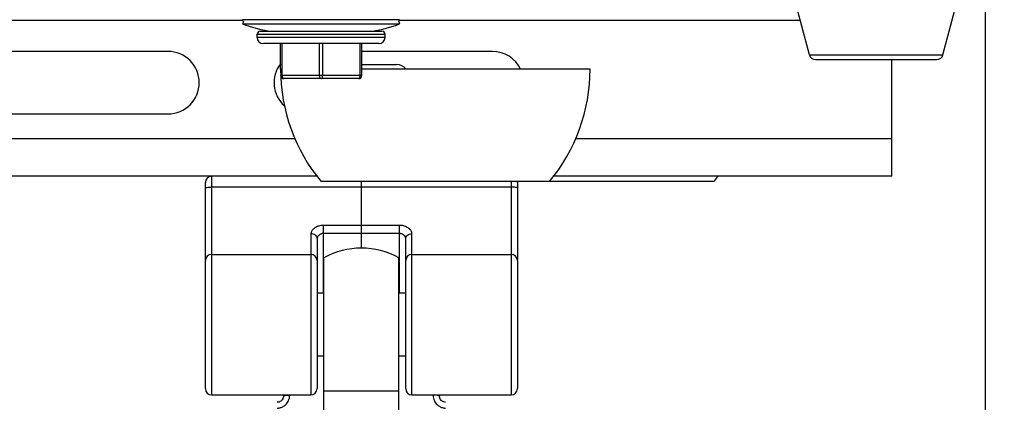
# Model space of a CAD drawing. Extents: x 0 to 420, y 0 to 297.
# Tile 70 of 77: x 359 to 391, y 181 to 193. Entities that reach past the tile are written whole.
import ezdxf

# ---------------------------------------------------------------- set-up
doc = ezdxf.new("R2010")
doc.units = 0
doc.header["$LTSCALE"] = 23.1
doc.layers.get('0').update_dxf_attribs({"linetype": 'CONTINUOUS'})
for name, color, linetype in [('02___PRT_ALL_AXES', 7, 'CONTINUOUS'), ('03___PRT_ALL_CURVES', 7, 'CONTINUOUS'), ('DIM_PILOTEES', 7, 'CONTINUOUS')]:
    doc.layers.add(name, color=color, linetype=linetype)
doc.dimstyles.get("Standard").update_dxf_attribs({"dimtxt": 2.5, "dimasz": 2.5, "dimexe": 1.25, "dimexo": 0.625, "dimtad": 1, "dimcen": 2.5, "dimazin": 3, "dimtfac": 1, "dimtmove": 0, "dimatfit": 3})

# ---------------------------------------------------------------- blocks, each defined once
blk = doc.blocks.new('_FILLED')
at = {"color": 0, "linetype": 'BYBLOCK'}
blk.add_solid([(0, 0), (-1, 0.1429), (-1, -0.1429)], dxfattribs=at)
blk = doc.blocks.new('*D16')
at = {"layer": 'DIM_PILOTEES', "color": 2, "linetype": 'CONTINUOUS'}
for p, q in [((345.124, 200.233), (345.124, 159.007)), ((390.124, 194.333), (390.124, 159.007)), ((345.124, 161.007), (367.624, 161.007)), ((390.124, 161.007), (367.624, 161.007))]:
    blk.add_line(p, q, dxfattribs=at)
at = {"layer": 'DIM_PILOTEES', "color": 2, "linetype": 'CONTINUOUS', "xscale": 3.5, "yscale": 3.5, "zscale": 3.5, "rotation": 180}
blk.add_blockref('_FILLED', (345.124, 161.007), dxfattribs=at)
at = {"layer": 'DIM_PILOTEES', "color": 2, "linetype": 'CONTINUOUS', "xscale": 3.5, "yscale": 3.5, "zscale": 3.5}
blk.add_blockref('_FILLED', (390.124, 161.007), dxfattribs=at)
blk = doc.blocks.new('*D21')
at = {"layer": 'DIM_PILOTEES', "color": 2, "linetype": 'CONTINUOUS'}
for p, q in [((399.532, 199.933), (399.532, 207.433)), ((399.532, 207.433), (399.532, 196.933)), ((339.87, 199.933), (401.532, 199.933)), ((399.532, 186.433), (399.532, 196.933)), ((389.364, 193.933), (401.532, 193.933)), ((399.532, 193.933), (399.532, 186.433))]:
    blk.add_line(p, q, dxfattribs=at)
at = {"layer": 'DIM_PILOTEES', "color": 2, "linetype": 'CONTINUOUS', "xscale": 3.5, "yscale": 3.5, "zscale": 3.5}
for p, rotation in [((399.532, 199.933), 270), ((399.532, 193.933), 90)]:
    blk.add_blockref('_FILLED', p, dxfattribs=dict(at, rotation=rotation))

msp = doc.modelspace()

# ---------------------------------------------------------------- linework, layer by layer
at = {"color": 7, "linetype": 'CONTINUOUS'}
for p, q in [((384.485, 191.822), (383.924, 193.933)), ((388.764, 191.822), (389.324, 193.933)), ((333.935, 192.933), (366.314, 192.933)), ((371.35, 192.95), (366.314, 192.95)), ((366.34, 192.883), (366.314, 192.95)), ((366.34, 192.883), (366.314, 192.817)), ((371.324, 192.883), (371.35, 192.95)), ((371.324, 192.883), (371.35, 192.817)), ((371.35, 192.933), (384.19, 192.933)), ((366.314, 192.817), (371.35, 192.817)), ((366.882, 192.583), (370.782, 192.583)), ((366.782, 192.483), (370.882, 192.483)), ((366.782, 192.383), (366.782, 192.483)), ((370.882, 192.383), (366.782, 192.383)), ((370.882, 192.383), (370.882, 192.483)), ((363.924, 191.933), (357.924, 191.933)), ((370.682, 192.183), (366.982, 192.183)), ((367.532, 191.363), (367.532, 192.183)), ((367.582, 191.363), (367.582, 192.183)), ((368.782, 191.163), (368.782, 192.183)), ((368.882, 191.163), (368.882, 192.183)), ((370.082, 191.163), (370.082, 192.183)), ((370.132, 191.163), (370.132, 192.183)), ((374.324, 191.933), (370.132, 191.933)), ((384.485, 191.822), (388.764, 191.822)), ((384.678, 191.673), (388.571, 191.673)), ((387.124, 187.933), (387.124, 191.673)), ((367.532, 191.363), (367.582, 191.363)), ((370.132, 191.513), (371.251, 191.513)), ((377.452, 191.363), (370.132, 191.363)), ((367.536, 191.153), (367.536, 191.16)), ((367.586, 191.163), (367.571, 191.163)), ((370.132, 191.163), (367.586, 191.163)), ((370.032, 191.063), (367.636, 191.063)), ((357.924, 189.933), (363.924, 189.933)), ((367.995, 189.133), (339.576, 189.133)), ((387.124, 189.133), (376.991, 189.133)), ((368.7, 187.933), (338.87, 187.933)), ((365.324, 180.933), (365.324, 187.933)), ((387.124, 187.933), (376.285, 187.933)), ((365.124, 185.242), (365.124, 187.733)), ((374.924, 187.589), (365.324, 187.589)), ((381.417, 187.763), (368.832, 187.763)), ((374.924, 187.763), (374.924, 180.933)), ((375.124, 187.733), (375.124, 185.271)), ((371.344, 186.361), (368.904, 186.361)), ((368.904, 184.203), (368.904, 186.361)), ((371.344, 184.203), (371.344, 186.361)), ((368.504, 186.09), (368.504, 180.933)), ((368.704, 185.943), (368.704, 181.133)), ((371.344, 186.101), (368.904, 186.101)), ((371.544, 185.25), (371.544, 185.943)), ((371.744, 180.933), (371.744, 186.09)), ((365.324, 185.433), (368.504, 185.433)), ((371.744, 185.433), (374.924, 185.433)), ((365.124, 181.133), (365.124, 185.234)), ((371.544, 181.133), (371.544, 185.234)), ((375.124, 185.234), (375.124, 181.133)), ((368.704, 184.203), (368.924, 184.203)), ((371.324, 184.203), (371.544, 184.203)), ((368.704, 182.183), (368.924, 182.183)), ((371.324, 182.183), (371.544, 182.183)), ((365.324, 180.933), (368.504, 180.933)), ((367.624, 180.905), (367.624, 180.933)), ((367.824, 180.92), (367.824, 180.933)), ((371.744, 180.933), (374.924, 180.933)), ((372.424, 180.933), (372.424, 180.92)), ((372.624, 180.933), (372.624, 180.905))]:
    msp.add_line(p, q, dxfattribs=at)
for points in [[(367.586, 191.163), (367.584, 191.21), (367.583, 191.259), (367.582, 191.31), (367.582, 191.363)], [(367.571, 191.163), (367.559, 191.162), (367.549, 191.161), (367.542, 191.161), (367.537, 191.16), (367.536, 191.16)], [(367.636, 191.063), (367.628, 191.065), (367.62, 191.068), (367.613, 191.074), (367.606, 191.083), (367.6, 191.093), (367.595, 191.105), (367.591, 191.118), (367.588, 191.133), (367.586, 191.148), (367.586, 191.163)], [(368.832, 191.063), (368.824, 191.065), (368.817, 191.068), (368.809, 191.074), (368.803, 191.083), (368.797, 191.093), (368.791, 191.105), (368.787, 191.118), (368.784, 191.133), (368.783, 191.148), (368.782, 191.163)], [(368.832, 191.063), (368.84, 191.065), (368.847, 191.068), (368.855, 191.074), (368.861, 191.083), (368.867, 191.093), (368.872, 191.105), (368.877, 191.118), (368.88, 191.133), (368.881, 191.148), (368.882, 191.163)], [(370.032, 191.063), (370.04, 191.065), (370.047, 191.068), (370.055, 191.074), (370.061, 191.083), (370.067, 191.093), (370.072, 191.105), (370.077, 191.118), (370.08, 191.133), (370.081, 191.148), (370.082, 191.163)], [(365.124, 187.561), (365.128, 187.566), (365.14, 187.572), (365.158, 187.576), (365.183, 187.58), (365.213, 187.584), (365.248, 187.586), (365.285, 187.588), (365.324, 187.589)], [(375.124, 187.561), (375.121, 187.566), (375.109, 187.572), (375.091, 187.576), (375.066, 187.58), (375.036, 187.584), (375.001, 187.586), (374.963, 187.588), (374.924, 187.589)], [(368.904, 186.361), (368.877, 186.36), (368.849, 186.358), (368.82, 186.354), (368.791, 186.349), (368.761, 186.342), (368.732, 186.333), (368.704, 186.322), (368.676, 186.31), (368.651, 186.296), (368.627, 186.281), (368.606, 186.265), (368.587, 186.25), (368.57, 186.234), (368.556, 186.218), (368.545, 186.203), (368.535, 186.188), (368.527, 186.174), (368.52, 186.161), (368.515, 186.147), (368.511, 186.135), (368.508, 186.123), (368.506, 186.111), (368.505, 186.1), (368.504, 186.09)], [(371.744, 186.09), (371.744, 186.101), (371.743, 186.114), (371.74, 186.126), (371.737, 186.14), (371.732, 186.154), (371.725, 186.168), (371.717, 186.183), (371.707, 186.199), (371.695, 186.216), (371.68, 186.232), (371.663, 186.249), (371.643, 186.266), (371.619, 186.283), (371.593, 186.298), (371.565, 186.313), (371.535, 186.326), (371.503, 186.337), (371.471, 186.346), (371.438, 186.353), (371.406, 186.357), (371.375, 186.36), (371.344, 186.361)], [(368.704, 185.943), (368.701, 185.971), (368.689, 185.999), (368.671, 186.024), (368.646, 186.047), (368.616, 186.065), (368.581, 186.079), (368.543, 186.087), (368.504, 186.09)], [(368.904, 186.101), (368.891, 186.101), (368.877, 186.099), (368.862, 186.097), (368.848, 186.094), (368.833, 186.089), (368.818, 186.084), (368.804, 186.077), (368.79, 186.07), (368.778, 186.061), (368.766, 186.052), (368.755, 186.043), (368.746, 186.034), (368.737, 186.024), (368.73, 186.015), (368.725, 186.006), (368.72, 185.998), (368.716, 185.99), (368.712, 185.982), (368.71, 185.975), (368.708, 185.967), (368.706, 185.961), (368.705, 185.954), (368.705, 185.948), (368.704, 185.943)], [(371.544, 185.943), (371.544, 185.949), (371.544, 185.956), (371.542, 185.963), (371.541, 185.97), (371.538, 185.978), (371.535, 185.986), (371.531, 185.995), (371.526, 186.004), (371.52, 186.014), (371.512, 186.023), (371.504, 186.033), (371.494, 186.043), (371.482, 186.053), (371.469, 186.063), (371.455, 186.072), (371.44, 186.08), (371.424, 186.086), (371.408, 186.092), (371.391, 186.096), (371.375, 186.099), (371.359, 186.101), (371.344, 186.101)], [(371.544, 185.943), (371.548, 185.971), (371.56, 185.999), (371.578, 186.024), (371.603, 186.047), (371.633, 186.065), (371.668, 186.079), (371.705, 186.087), (371.744, 186.09)], [(367.424, 180.51), (367.444, 180.511), (367.465, 180.512), (367.486, 180.515), (367.508, 180.519), (367.53, 180.525), (367.554, 180.532), (367.578, 180.542), (367.602, 180.553), (367.627, 180.567), (367.652, 180.583), (367.677, 180.602), (367.702, 180.625), (367.725, 180.65), (367.748, 180.679), (367.769, 180.711), (367.787, 180.747), (367.802, 180.786), (367.814, 180.828), (367.821, 180.873), (367.824, 180.92)], [(367.624, 180.905), (367.622, 180.869), (367.614, 180.837), (367.601, 180.806), (367.584, 180.778), (367.562, 180.753), (367.538, 180.732), (367.511, 180.716), (367.482, 180.704), (367.451, 180.697), (367.424, 180.695)], [(367.624, 180.905), (367.628, 180.908), (367.64, 180.911), (367.658, 180.913), (367.683, 180.916), (367.713, 180.918), (367.748, 180.919), (367.785, 180.92), (367.824, 180.92)], [(372.624, 180.905), (372.621, 180.908), (372.609, 180.911), (372.591, 180.913), (372.566, 180.916), (372.536, 180.918), (372.501, 180.919), (372.463, 180.92), (372.424, 180.92)], [(372.424, 180.92), (372.427, 180.873), (372.435, 180.828), (372.447, 180.786), (372.462, 180.747), (372.48, 180.711), (372.501, 180.679), (372.524, 180.65), (372.547, 180.625), (372.572, 180.602), (372.597, 180.583), (372.622, 180.567), (372.647, 180.553), (372.671, 180.542), (372.695, 180.532), (372.719, 180.525), (372.741, 180.519), (372.763, 180.515), (372.784, 180.512), (372.805, 180.511), (372.824, 180.51)], [(372.824, 180.695), (372.795, 180.697), (372.765, 180.705), (372.736, 180.717), (372.709, 180.734), (372.684, 180.755), (372.664, 180.78), (372.647, 180.809), (372.634, 180.839), (372.627, 180.872), (372.624, 180.905)]]:
    msp.add_lwpolyline(points, dxfattribs=at)
for centre, radius, start, end in [((367.832, 196.741), 4.208, 248.853, 261.1612), ((366.882, 192.483), 0.1, 90, 180), ((369.832, 196.741), 4.208, 278.8388, 291.147), ((370.782, 192.483), 0.1, 0, 90), ((366.982, 192.383), 0.2, 180, 270), ((370.682, 192.383), 0.2, 270, 360), ((363.924, 190.933), 1, 270, 90), ((374.324, 190.933), 1, 25.504, 90), ((384.678, 191.873), 0.2, 194.8683, 270), ((388.571, 191.873), 0.2, 270, 345.1317), ((368.324, 190.933), 1, 142.5621, 228.0808), ((373.167, 191.363), 5.635, 180, 219.7104), ((371.251, 191.113), 0.4, 38.6869, 90), ((371.817, 191.363), 5.635, 320.2896, 360), ((367.636, 191.163), 0.1, 186.2074, 270), ((370.032, 191.163), 0.1, 270, 360), ((365.324, 187.733), 0.2, 90, 180), ((377.082, 191.363), 5.635, 320.2896, 322.4811), ((374.924, 187.733), 0.2, 0, 8.6498), ((365.324, 185.233), 0.2, 90, 180), ((368.504, 185.233), 0.2, 0, 90), ((371.744, 185.233), 0.2, 90, 180), ((374.924, 185.233), 0.2, 0, 90), ((365.324, 181.133), 0.2, 180, 270), ((368.504, 181.133), 0.2, 270, 360), ((371.744, 181.133), 0.2, 180, 270), ((374.924, 181.133), 0.2, 270, 360)]:
    msp.add_arc(centre, radius, start, end, dxfattribs=at)
at = {"layer": '02___PRT_ALL_AXES', "color": 7, "linetype": 'CONTINUOUS'}
for p, q in [((368.924, 179.108), (368.924, 185.319)), ((371.324, 178.958), (371.324, 185.319)), ((371.324, 181.047), (368.924, 181.047))]:
    msp.add_line(p, q, dxfattribs=at)
msp.add_arc((370.124, 183.183), 2.45, 60.6728, 119.3272, dxfattribs=at)
at = {"layer": '03___PRT_ALL_CURVES', "color": 40, "linetype": 'CONTINUOUS'}
msp.add_line((370.124, 185.633), (370.124, 187.763), dxfattribs=at)

# ---------------------------------------------------------------- dimensions: what is measured, and where the dimension line sits
at = {"layer": 'DIM_PILOTEES', "color": 2, "linetype": 'CONTINUOUS'}
for base, p1, p2, angle, picture, middle in [((399.532, 199.933), (389.364, 193.933), (339.87, 199.933), 90, '*D21', (399.532, 195.438)), ((345.124, 161.007), (390.124, 194.333), (345.124, 200.233), 180, '*D16', (366.967, 161.007))]:
    dim = msp.add_linear_dim(base=base, p1=p1, p2=p2, angle=angle, dimstyle='Standard', dxfattribs=at)
    dim.commit()
    dim.dimension.update_dxf_attribs({"geometry": picture, "text_midpoint": middle, "dimtype": 128})

doc.saveas('drawing.dxf')
